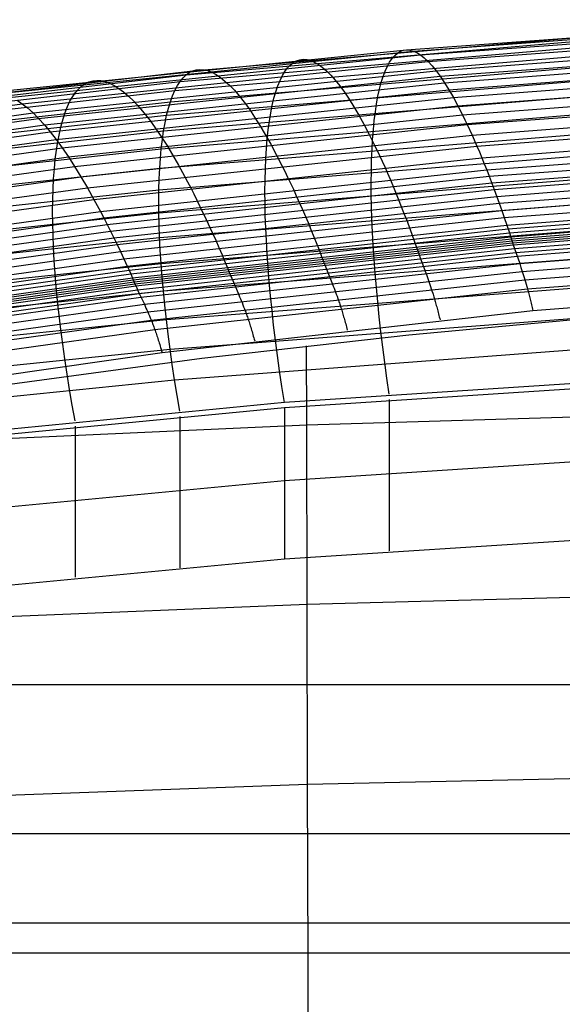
# Model space of a CAD drawing. Extents: x -260 to 296, y -277 to 294.
# Tile 136 of 241: x -14 to -4, y 188 to 208. Entities that reach past the tile are written whole.
import ezdxf

# ---------------------------------------------------------------- set-up
doc = ezdxf.new("R2010")
doc.units = 0
doc.layers.add('PREDEFINITO', color=7, linetype='CONTINUOUS')

msp = doc.modelspace()

# ---------------------------------------------------------------- linework, layer by layer
at = {"layer": 'PREDEFINITO'}
for p, q in [((-6.792, 207.091, 449.703), (1.448, 207.691, 449.881)), ((-6.658, 207.068, 450.555), (1.536, 207.67, 450.729)), ((-6.516, 206.992, 451.402), (1.632, 207.594, 451.573)), ((-11.045, 206.672, 448.734), (-2.777, 207.39, 448.95)), ((-6.363, 206.861, 452.241), (1.733, 207.463, 452.41)), ((-11.176, 206.591, 447.882), (-2.871, 207.308, 448.103)), ((-6.203, 206.676, 453.067), (1.841, 207.278, 453.234)), ((-15.005, 206.251, 449.455), (-6.792, 207.091, 449.703)), ((-14.828, 206.227, 450.311), (-6.658, 207.068, 450.555)), ((-11.294, 206.461, 447.037), (-2.955, 207.175, 447.263)), ((-7.027, 206.979, 448.002), (-6.972, 207.026, 448.426)), ((-6.972, 207.026, 448.426), (-6.915, 207.061, 448.851)), ((-6.915, 207.061, 448.851), (-6.854, 207.082, 449.277)), ((-6.854, 207.082, 449.277), (-6.792, 207.091, 449.703)), ((-6.792, 207.091, 449.703), (-6.726, 207.086, 450.129)), ((-6.726, 207.086, 450.129), (-6.658, 207.068, 450.555)), ((-6.658, 207.068, 450.555), (-6.588, 207.037, 450.979)), ((-6.588, 207.037, 450.979), (-6.516, 206.992, 451.402)), ((-6.119, 206.564, 453.475), (1.896, 207.165, 453.64)), ((-6.034, 206.437, 453.878), (1.953, 207.038, 454.043)), ((-14.638, 206.15, 451.162), (-6.516, 206.992, 451.402)), ((-14.435, 206.019, 452.004), (-6.363, 206.861, 452.241)), ((-11.398, 206.283, 446.202), (-3.029, 206.994, 446.432)), ((-9.102, 206.793, 447.944), (-9.043, 206.84, 448.369)), ((-9.043, 206.84, 448.369), (-8.981, 206.874, 448.795)), ((-8.981, 206.874, 448.795), (-8.916, 206.895, 449.221)), ((-8.916, 206.895, 449.221), (-8.848, 206.903, 449.648)), ((-8.848, 206.903, 449.648), (-8.777, 206.898, 450.075)), ((-8.777, 206.898, 450.075), (-8.704, 206.88, 450.501)), ((-8.704, 206.88, 450.501), (-8.627, 206.849, 450.925)), ((-8.627, 206.849, 450.925), (-8.549, 206.804, 451.348)), ((-8.549, 206.804, 451.348), (-8.468, 206.745, 451.77)), ((-7.173, 206.764, 446.741), (-7.127, 206.848, 447.159)), ((-7.127, 206.848, 447.159), (-7.078, 206.92, 447.579)), ((-7.078, 206.92, 447.579), (-7.027, 206.979, 448.002)), ((-6.516, 206.992, 451.402), (-6.441, 206.933, 451.823)), ((-6.441, 206.933, 451.823), (-6.363, 206.861, 452.241)), ((-6.363, 206.861, 452.241), (-6.284, 206.776, 452.656)), ((-5.947, 206.297, 454.276), (2.011, 206.897, 454.44)), ((-19.284, 205.714, 448.444), (-11.045, 206.672, 448.734)), ((-14.221, 205.835, 452.834), (-6.203, 206.676, 453.067)), ((-11.488, 206.058, 445.38), (-3.093, 206.765, 445.615)), ((-11.176, 206.591, 447.882), (-11.112, 206.638, 448.307)), ((-11.112, 206.638, 448.307), (-11.045, 206.672, 448.734)), ((-11.045, 206.672, 448.734), (-10.975, 206.693, 449.161)), ((-10.975, 206.693, 449.161), (-10.902, 206.701, 449.588)), ((-10.902, 206.701, 449.588), (-10.826, 206.696, 450.015)), ((-10.826, 206.696, 450.015), (-10.747, 206.677, 450.442)), ((-10.747, 206.677, 450.442), (-10.665, 206.646, 450.867)), ((-10.665, 206.646, 450.867), (-10.58, 206.601, 451.291)), ((-9.261, 206.578, 446.682), (-9.211, 206.662, 447.1)), ((-9.211, 206.662, 447.1), (-9.158, 206.733, 447.521)), ((-9.158, 206.733, 447.521), (-9.102, 206.793, 447.944)), ((-8.468, 206.745, 451.77), (-8.384, 206.673, 452.188)), ((-8.384, 206.673, 452.188), (-8.298, 206.588, 452.603)), ((-7.257, 206.56, 445.915), (-7.217, 206.668, 446.326)), ((-7.217, 206.668, 446.326), (-7.173, 206.764, 446.741)), ((-6.284, 206.776, 452.656), (-6.203, 206.676, 453.067)), ((-6.203, 206.676, 453.067), (-6.119, 206.564, 453.475)), ((-5.858, 206.143, 454.669), (2.07, 206.742, 454.832)), ((-19.602, 205.51, 446.736), (-11.294, 206.461, 447.037)), ((-19.451, 205.637, 447.587), (-11.176, 206.591, 447.882)), ((-14.11, 205.722, 453.243), (-6.119, 206.564, 453.475)), ((-13.996, 205.596, 453.647), (-6.034, 206.437, 453.878)), ((-13.248, 206.375, 447.815), (-13.18, 206.421, 448.241)), ((-13.18, 206.421, 448.241), (-13.108, 206.455, 448.668)), ((-13.108, 206.455, 448.668), (-13.033, 206.475, 449.096)), ((-13.033, 206.475, 449.096), (-12.955, 206.483, 449.524)), ((-12.955, 206.483, 449.524), (-12.873, 206.478, 449.951)), ((-12.873, 206.478, 449.951), (-12.788, 206.46, 450.378)), ((-12.788, 206.46, 450.378), (-12.701, 206.428, 450.804)), ((-12.701, 206.428, 450.804), (-12.61, 206.383, 451.228)), ((-11.563, 205.788, 444.575), (-3.147, 206.491, 444.816)), ((-11.347, 206.378, 446.618), (-11.294, 206.461, 447.037)), ((-11.294, 206.461, 447.037), (-11.237, 206.532, 447.458)), ((-11.237, 206.532, 447.458), (-11.176, 206.591, 447.882)), ((-10.58, 206.601, 451.291), (-10.493, 206.542, 451.712)), ((-10.493, 206.542, 451.712), (-10.403, 206.47, 452.131)), ((-10.403, 206.47, 452.131), (-10.31, 206.385, 452.547)), ((-9.351, 206.375, 445.854), (-9.308, 206.482, 446.266)), ((-9.308, 206.482, 446.266), (-9.261, 206.578, 446.682)), ((-8.298, 206.588, 452.603), (-8.21, 206.489, 453.015)), ((-8.21, 206.489, 453.015), (-8.12, 206.376, 453.423)), ((-7.328, 206.31, 445.104), (-7.294, 206.441, 445.507)), ((-7.294, 206.441, 445.507), (-7.257, 206.56, 445.915)), ((-6.119, 206.564, 453.475), (-6.034, 206.437, 453.878)), ((-6.034, 206.437, 453.878), (-5.947, 206.297, 454.276)), ((-5.768, 205.976, 455.055), (2.131, 206.575, 455.218)), ((-19.736, 205.336, 445.894), (-11.398, 206.283, 446.202)), ((-13.88, 205.457, 454.047), (-5.947, 206.297, 454.276)), ((-13.432, 206.163, 446.549), (-13.374, 206.245, 446.969)), ((-13.374, 206.245, 446.969), (-13.313, 206.316, 447.391)), ((-13.313, 206.316, 447.391), (-13.248, 206.375, 447.815)), ((-12.61, 206.383, 451.228), (-12.516, 206.324, 451.65)), ((-12.516, 206.324, 451.65), (-12.42, 206.252, 452.07)), ((-12.42, 206.252, 452.07), (-12.321, 206.167, 452.486)), ((-11.444, 206.176, 445.789), (-11.398, 206.283, 446.202)), ((-11.398, 206.283, 446.202), (-11.347, 206.378, 446.618)), ((-10.31, 206.385, 452.547), (-10.216, 206.286, 452.959)), ((-10.216, 206.286, 452.959), (-10.118, 206.173, 453.367)), ((-9.428, 206.127, 445.042), (-9.392, 206.256, 445.446)), ((-9.392, 206.256, 445.446), (-9.351, 206.375, 445.854)), ((-8.12, 206.376, 453.423), (-8.027, 206.249, 453.826)), ((-8.027, 206.249, 453.826), (-7.933, 206.109, 454.225)), ((-7.359, 206.169, 444.705), (-7.328, 206.31, 445.104)), ((-5.947, 206.297, 454.276), (-5.858, 206.143, 454.669)), ((-5.676, 205.796, 455.436), (2.192, 206.393, 455.597)), ((-22.473, 204.937, 451.7), (-14.435, 206.019, 452.004)), ((-19.851, 205.116, 445.066), (-11.488, 206.058, 445.38)), ((-14.538, 206.091, 451.584), (-14.435, 206.019, 452.004)), ((-14.435, 206.019, 452.004), (-14.329, 205.934, 452.421)), ((-13.762, 205.304, 454.44), (-5.858, 206.143, 454.669)), ((-13.536, 205.962, 445.718), (-13.486, 206.068, 446.132)), ((-13.486, 206.068, 446.132), (-13.432, 206.163, 446.549)), ((-12.321, 206.167, 452.486), (-12.219, 206.068, 452.899)), ((-12.219, 206.068, 452.899), (-12.115, 205.955, 453.307)), ((-11.624, 205.476, 443.79), (-3.191, 206.175, 444.036)), ((-11.527, 205.928, 444.975), (-11.488, 206.058, 445.38)), ((-11.488, 206.058, 445.38), (-11.444, 206.176, 445.789)), ((-10.118, 206.173, 453.367), (-10.019, 206.047, 453.771)), ((-10.019, 206.047, 453.771), (-9.917, 205.907, 454.169)), ((-9.462, 205.986, 444.643), (-9.428, 206.127, 445.042)), ((-7.933, 206.109, 454.225), (-7.837, 205.956, 454.618)), ((-7.411, 205.854, 443.923), (-7.386, 206.017, 444.312)), ((-7.386, 206.017, 444.312), (-7.359, 206.169, 444.705)), ((-5.858, 206.143, 454.669), (-5.768, 205.976, 455.055)), ((-5.582, 205.602, 455.809), (2.254, 206.199, 455.97)), ((-22.206, 204.753, 452.534), (-14.221, 205.835, 452.834)), ((-14.329, 205.934, 452.421), (-14.221, 205.835, 452.834)), ((-14.221, 205.835, 452.834), (-14.11, 205.722, 453.243)), ((-13.642, 205.138, 454.828), (-5.768, 205.976, 455.055)), ((-13.624, 205.715, 444.903), (-13.582, 205.844, 445.309)), ((-13.582, 205.844, 445.309), (-13.536, 205.962, 445.718)), ((-12.115, 205.955, 453.307), (-12.009, 205.829, 453.711)), ((-12.009, 205.829, 453.711), (-11.9, 205.689, 454.11)), ((-11.563, 205.788, 444.575), (-11.527, 205.928, 444.975)), ((-9.917, 205.907, 454.169), (-9.814, 205.754, 454.563)), ((-9.519, 205.672, 443.859), (-9.492, 205.834, 444.248)), ((-9.492, 205.834, 444.248), (-9.462, 205.986, 444.643)), ((-7.837, 205.956, 454.618), (-7.739, 205.789, 455.005)), ((-7.432, 205.682, 443.541), (-7.411, 205.854, 443.923)), ((-5.768, 205.976, 455.055), (-5.676, 205.796, 455.436)), ((-5.488, 205.395, 456.175), (2.318, 205.991, 456.336)), ((-22.067, 204.641, 452.945), (-14.11, 205.722, 453.243)), ((-19.949, 204.851, 444.254), (-11.563, 205.788, 444.575)), ((-14.11, 205.722, 453.243), (-13.996, 205.596, 453.647)), ((-13.663, 205.576, 444.502), (-13.624, 205.715, 444.903)), ((-13.519, 204.959, 455.209), (-5.676, 205.796, 455.436)), ((-11.9, 205.689, 454.11), (-11.789, 205.536, 454.503)), ((-11.671, 205.123, 443.028), (-3.224, 205.817, 443.28)), ((-11.624, 205.476, 443.79), (-11.596, 205.637, 444.18)), ((-11.596, 205.637, 444.18), (-11.563, 205.788, 444.575)), ((-9.814, 205.754, 454.563), (-9.708, 205.587, 454.95)), ((-9.542, 205.5, 443.476), (-9.519, 205.672, 443.859)), ((-7.739, 205.789, 455.005), (-7.639, 205.609, 455.385)), ((-7.451, 205.499, 443.165), (-7.432, 205.682, 443.541)), ((-5.676, 205.796, 455.436), (-5.629, 205.7, 455.623)), ((-5.629, 205.7, 455.623), (-5.582, 205.602, 455.809)), ((-5.392, 205.176, 456.534), (2.382, 205.77, 456.694)), ((-21.926, 204.516, 453.351), (-13.996, 205.596, 453.647)), ((-21.781, 204.378, 453.751), (-13.88, 205.457, 454.047)), ((-20.027, 204.545, 443.462), (-11.624, 205.476, 443.79)), ((-13.996, 205.596, 453.647), (-13.88, 205.457, 454.047)), ((-13.88, 205.457, 454.047), (-13.762, 205.304, 454.44)), ((-13.698, 205.425, 444.106), (-13.663, 205.576, 444.502)), ((-13.395, 204.767, 455.584), (-5.582, 205.602, 455.809)), ((-11.789, 205.536, 454.503), (-11.676, 205.37, 454.891)), ((-11.649, 205.304, 443.406), (-11.624, 205.476, 443.79)), ((-9.708, 205.587, 454.95), (-9.601, 205.407, 455.331)), ((-9.561, 205.318, 443.099), (-9.542, 205.5, 443.476)), ((-7.639, 205.609, 455.385), (-7.538, 205.416, 455.759)), ((-7.466, 205.307, 442.795), (-7.451, 205.499, 443.165)), ((-5.582, 205.602, 455.809), (-5.488, 205.395, 456.175)), ((-5.295, 204.944, 456.884), (2.447, 205.537, 457.044)), ((-21.633, 204.226, 454.147), (-13.762, 205.304, 454.44)), ((-13.762, 205.304, 454.44), (-13.642, 205.138, 454.828)), ((-13.755, 205.094, 443.331), (-13.728, 205.265, 443.716)), ((-13.728, 205.265, 443.716), (-13.698, 205.425, 444.106)), ((-13.269, 204.562, 455.95), (-5.488, 205.395, 456.175)), ((-11.702, 204.733, 442.293), (-3.246, 205.422, 442.55)), ((-11.676, 205.37, 454.891), (-11.561, 205.191, 455.272)), ((-11.671, 205.123, 443.028), (-11.649, 205.304, 443.406)), ((-9.601, 205.407, 455.331), (-9.492, 205.214, 455.704)), ((-9.578, 205.127, 442.729), (-9.561, 205.318, 443.099)), ((-7.538, 205.416, 455.759), (-7.436, 205.209, 456.125)), ((-7.477, 205.106, 442.432), (-7.466, 205.307, 442.795)), ((-5.488, 205.395, 456.175), (-5.392, 205.176, 456.534)), ((-5.196, 204.7, 457.225), (2.512, 205.291, 457.385)), ((-21.483, 204.061, 454.536), (-13.642, 205.138, 454.828)), ((-20.086, 204.199, 442.692), (-11.671, 205.123, 443.028)), ((-13.778, 204.914, 442.952), (-13.755, 205.094, 443.331)), ((-13.642, 205.138, 454.828), (-13.519, 204.959, 455.209)), ((-13.141, 204.344, 456.309), (-5.392, 205.176, 456.534)), ((-11.688, 204.933, 442.657), (-11.671, 205.123, 443.028)), ((-11.561, 205.191, 455.272), (-11.445, 204.998, 455.646)), ((-9.59, 204.926, 442.365), (-9.578, 205.127, 442.729)), ((-9.492, 205.214, 455.704), (-9.382, 205.008, 456.071)), ((-7.486, 204.895, 442.076), (-7.477, 205.106, 442.432)), ((-7.436, 205.209, 456.125), (-7.332, 204.99, 456.484)), ((-5.392, 205.176, 456.534), (-5.343, 205.062, 456.71)), ((-5.343, 205.062, 456.71), (-5.295, 204.944, 456.884)), ((-5.147, 204.573, 457.393), (2.545, 205.163, 457.552)), ((-21.33, 203.884, 454.918), (-13.519, 204.959, 455.209)), ((-13.796, 204.724, 442.58), (-13.778, 204.914, 442.952)), ((-13.519, 204.959, 455.209), (-13.395, 204.767, 455.584)), ((-13.012, 204.114, 456.66), (-5.295, 204.944, 456.884)), ((-11.718, 204.306, 441.586), (-3.258, 204.99, 441.849)), ((-11.702, 204.733, 442.293), (-11.688, 204.933, 442.657)), ((-11.445, 204.998, 455.646), (-11.326, 204.792, 456.013)), ((-9.6, 204.717, 442.009), (-9.59, 204.926, 442.365)), ((-9.382, 205.008, 456.071), (-9.27, 204.79, 456.43)), ((-7.491, 204.676, 441.728), (-7.486, 204.895, 442.076)), ((-7.332, 204.99, 456.484), (-7.279, 204.876, 456.66)), ((-7.279, 204.876, 456.66), (-7.226, 204.759, 456.834)), ((-5.295, 204.944, 456.884), (-5.246, 204.824, 457.056)), ((-5.097, 204.442, 457.557), (2.578, 205.032, 457.717)), ((-5.047, 204.309, 457.72), (2.612, 204.899, 457.879)), ((-21.175, 203.693, 455.293), (-13.395, 204.767, 455.584)), ((-20.126, 203.816, 441.949), (-11.702, 204.733, 442.293)), ((-13.811, 204.525, 442.215), (-13.796, 204.724, 442.58)), ((-13.395, 204.767, 455.584), (-13.269, 204.562, 455.95)), ((-12.881, 203.871, 457.002), (-5.196, 204.7, 457.225)), ((-11.712, 204.524, 441.935), (-11.702, 204.733, 442.293)), ((-11.326, 204.792, 456.013), (-11.206, 204.574, 456.371)), ((-9.605, 204.498, 441.66), (-9.6, 204.717, 442.009)), ((-9.27, 204.79, 456.43), (-9.213, 204.676, 456.606)), ((-9.213, 204.676, 456.606), (-9.157, 204.559, 456.78)), ((-7.493, 204.449, 441.388), (-7.491, 204.676, 441.728)), ((-7.226, 204.759, 456.834), (-7.173, 204.638, 457.006)), ((-5.246, 204.824, 457.056), (-5.196, 204.7, 457.225)), ((-5.196, 204.7, 457.225), (-5.147, 204.573, 457.393)), ((-4.997, 204.174, 457.881), (2.645, 204.763, 458.04)), ((-21.017, 203.49, 455.661), (-13.269, 204.562, 455.95)), ((-13.822, 204.317, 441.857), (-13.811, 204.525, 442.215)), ((-13.269, 204.562, 455.95), (-13.141, 204.344, 456.309)), ((-12.815, 203.745, 457.169), (-5.147, 204.573, 457.393)), ((-11.718, 204.306, 441.586), (-11.712, 204.524, 441.935)), ((-11.718, 203.847, 440.911), (-3.258, 204.524, 441.18)), ((-11.206, 204.574, 456.371), (-11.146, 204.461, 456.548)), ((-11.146, 204.461, 456.548), (-11.085, 204.344, 456.722)), ((-9.607, 204.272, 441.319), (-9.605, 204.498, 441.66)), ((-9.157, 204.559, 456.78), (-9.099, 204.439, 456.952)), ((-7.492, 204.213, 441.056), (-7.493, 204.449, 441.388)), ((-7.173, 204.638, 457.006), (-7.12, 204.515, 457.176)), ((-7.12, 204.515, 457.176), (-7.066, 204.388, 457.343)), ((-5.147, 204.573, 457.393), (-5.047, 204.309, 457.72)), ((-4.947, 204.037, 458.039), (2.678, 204.624, 458.198)), ((-4.897, 203.896, 458.195), (2.712, 204.482, 458.354)), ((-20.858, 203.274, 456.021), (-13.141, 204.344, 456.309)), ((-20.147, 203.397, 441.235), (-11.718, 204.306, 441.586)), ((-13.828, 204.1, 441.506), (-13.822, 204.317, 441.857)), ((-13.141, 204.344, 456.309), (-13.012, 204.114, 456.66)), ((-12.749, 203.616, 457.333), (-5.097, 204.442, 457.557)), ((-12.682, 203.484, 457.496), (-5.047, 204.309, 457.72)), ((-11.72, 204.08, 441.244), (-11.718, 204.306, 441.586)), ((-11.085, 204.344, 456.722), (-11.024, 204.224, 456.894)), ((-9.606, 204.037, 440.986), (-9.607, 204.272, 441.319)), ((-9.099, 204.439, 456.952), (-9.042, 204.315, 457.122)), ((-9.042, 204.315, 457.122), (-8.984, 204.188, 457.289)), ((-7.066, 204.388, 457.343), (-6.959, 204.125, 457.67)), ((-5.047, 204.309, 457.72), (-4.947, 204.037, 458.039)), ((-4.846, 203.751, 458.348), (2.746, 204.337, 458.507)), ((-20.697, 203.046, 456.372), (-13.012, 204.114, 456.66)), ((-13.831, 203.875, 441.164), (-13.828, 204.1, 441.506)), ((-13.012, 204.114, 456.66), (-12.946, 203.994, 456.832)), ((-12.616, 203.35, 457.657), (-4.997, 204.174, 457.881)), ((-11.718, 203.847, 440.911), (-11.72, 204.08, 441.244)), ((-11.024, 204.224, 456.894), (-10.962, 204.101, 457.064)), ((-10.962, 204.101, 457.064), (-10.901, 203.974, 457.231)), ((-8.984, 204.188, 457.289), (-8.868, 203.926, 457.616)), ((-7.487, 203.97, 440.733), (-7.492, 204.213, 441.056)), ((-6.959, 204.125, 457.67), (-6.85, 203.853, 457.99)), ((-4.795, 203.603, 458.496), (2.78, 204.188, 458.655)), ((-4.77, 203.527, 458.568), (2.797, 204.112, 458.728)), ((-20.533, 202.806, 456.714), (-12.881, 203.871, 457.002)), ((-13.829, 203.642, 440.829), (-13.831, 203.875, 441.164)), ((-12.946, 203.994, 456.832), (-12.881, 203.871, 457.002)), ((-12.881, 203.871, 457.002), (-12.815, 203.745, 457.169)), ((-12.549, 203.214, 457.817), (-4.947, 204.037, 458.039)), ((-12.482, 203.075, 457.973), (-4.897, 203.896, 458.195)), ((-11.704, 203.356, 440.27), (-3.248, 204.027, 440.545)), ((-10.901, 203.974, 457.231), (-10.776, 203.712, 457.558)), ((-9.601, 203.794, 440.662), (-9.606, 204.037, 440.986)), ((-8.868, 203.926, 457.616), (-8.751, 203.655, 457.936)), ((-7.479, 203.719, 440.419), (-7.487, 203.97, 440.733)), ((-4.947, 204.037, 458.039), (-4.897, 203.896, 458.195)), ((-4.897, 203.896, 458.195), (-4.846, 203.751, 458.348)), ((-4.744, 203.449, 458.639), (2.814, 204.035, 458.8)), ((-4.718, 203.371, 458.709), (2.831, 203.956, 458.871)), ((-4.706, 203.331, 458.743), (2.839, 203.917, 458.905)), ((-4.693, 203.291, 458.777), (2.848, 203.877, 458.94)), ((-20.451, 202.681, 456.881), (-12.815, 203.745, 457.169)), ((-20.147, 202.945, 440.552), (-11.718, 203.847, 440.911)), ((-12.815, 203.745, 457.169), (-12.682, 203.484, 457.496)), ((-12.414, 202.931, 458.125), (-4.846, 203.751, 458.348)), ((-11.713, 203.605, 440.586), (-11.718, 203.847, 440.911)), ((-10.776, 203.712, 457.558), (-10.651, 203.442, 457.878)), ((-9.592, 203.544, 440.347), (-9.601, 203.794, 440.662)), ((-7.468, 203.461, 440.113), (-7.479, 203.719, 440.419)), ((-6.85, 203.853, 457.99), (-6.795, 203.713, 458.146)), ((-6.795, 203.713, 458.146), (-6.741, 203.568, 458.298)), ((-4.846, 203.751, 458.348), (-4.795, 203.603, 458.496)), ((-4.68, 203.251, 458.811), (2.857, 203.837, 458.975)), ((-4.667, 203.212, 458.846), (2.865, 203.798, 459.01)), ((-4.642, 203.135, 458.917), (2.882, 203.72, 459.081)), ((-20.368, 202.553, 457.046), (-12.749, 203.616, 457.333)), ((-20.285, 202.423, 457.208), (-12.682, 203.484, 457.496)), ((-13.823, 203.402, 440.504), (-13.829, 203.642, 440.829)), ((-12.682, 203.484, 457.496), (-12.549, 203.214, 457.817)), ((-12.347, 202.783, 458.273), (-4.795, 203.603, 458.496)), ((-12.312, 202.708, 458.344), (-4.77, 203.527, 458.568)), ((-11.704, 203.356, 440.27), (-11.713, 203.605, 440.586)), ((-11.674, 202.836, 439.665), (-3.226, 203.501, 439.946)), ((-9.58, 203.287, 440.041), (-9.592, 203.544, 440.347)), ((-8.751, 203.655, 457.936), (-8.693, 203.515, 458.092)), ((-8.693, 203.515, 458.092), (-8.634, 203.371, 458.244)), ((-6.741, 203.568, 458.298), (-6.685, 203.42, 458.446)), ((-4.795, 203.603, 458.496), (-4.744, 203.449, 458.639)), ((-4.616, 203.059, 458.991), (2.899, 203.643, 459.153)), ((-4.591, 202.985, 459.065), (2.916, 203.567, 459.226)), ((-20.202, 202.29, 457.37), (-12.616, 203.35, 457.657)), ((-20.129, 202.463, 439.903), (-11.704, 203.356, 440.27)), ((-13.813, 203.153, 440.187), (-13.823, 203.402, 440.504)), ((-12.278, 202.63, 458.415), (-4.744, 203.449, 458.639)), ((-12.244, 202.552, 458.483), (-4.718, 203.371, 458.709)), ((-12.227, 202.512, 458.517), (-4.706, 203.331, 458.743)), ((-12.21, 202.471, 458.55), (-4.693, 203.291, 458.777)), ((-11.691, 203.1, 439.963), (-11.704, 203.356, 440.27)), ((-10.651, 203.442, 457.878), (-10.588, 203.302, 458.034)), ((-10.588, 203.302, 458.034), (-10.525, 203.158, 458.187)), ((-9.565, 203.023, 439.744), (-9.58, 203.287, 440.041)), ((-8.634, 203.371, 458.244), (-8.574, 203.222, 458.392)), ((-7.453, 203.196, 439.817), (-7.468, 203.461, 440.113)), ((-6.685, 203.42, 458.446), (-6.63, 203.267, 458.589)), ((-4.744, 203.449, 458.639), (-4.667, 203.212, 458.846)), ((-4.54, 202.835, 459.214), (2.95, 203.412, 459.371)), ((-20.119, 202.156, 457.53), (-12.549, 203.214, 457.817)), ((-13.799, 202.898, 439.879), (-13.813, 203.153, 440.187)), ((-12.549, 203.214, 457.817), (-12.482, 203.075, 457.973)), ((-12.193, 202.431, 458.583), (-4.68, 203.251, 458.811)), ((-12.176, 202.392, 458.618), (-4.667, 203.212, 458.846)), ((-12.142, 202.316, 458.69), (-4.642, 203.135, 458.917)), ((-11.674, 202.836, 439.665), (-11.691, 203.1, 439.963)), ((-10.525, 203.158, 458.187), (-10.461, 203.01, 458.334)), ((-8.574, 203.222, 458.392), (-8.545, 203.146, 458.464)), ((-8.545, 203.146, 458.464), (-8.515, 203.069, 458.535)), ((-7.436, 202.925, 439.531), (-7.453, 203.196, 439.817)), ((-6.63, 203.267, 458.589), (-6.561, 203.068, 458.76)), ((-4.667, 203.212, 458.846), (-4.642, 203.135, 458.917)), ((-4.642, 203.135, 458.917), (-4.54, 202.835, 459.214)), ((-4.489, 202.68, 459.357), (2.984, 203.254, 459.51)), ((-4.438, 202.515, 459.487), (3.018, 203.087, 459.641)), ((-20.035, 202.018, 457.686), (-12.482, 203.075, 457.973)), ((-19.951, 201.877, 457.839), (-12.414, 202.931, 458.125)), ((-13.781, 202.636, 439.58), (-13.799, 202.898, 439.879)), ((-12.482, 203.075, 457.973), (-12.414, 202.931, 458.125)), ((-12.414, 202.931, 458.125), (-12.347, 202.783, 458.273)), ((-12.108, 202.242, 458.764), (-4.616, 203.059, 458.991)), ((-12.074, 202.17, 458.841), (-4.591, 202.985, 459.065)), ((-11.629, 202.291, 439.099), (-3.194, 202.948, 439.386)), ((-10.461, 203.01, 458.334), (-10.429, 202.934, 458.406)), ((-10.429, 202.934, 458.406), (-10.397, 202.857, 458.477)), ((-9.545, 202.753, 439.457), (-9.565, 203.023, 439.744)), ((-8.515, 203.069, 458.535), (-8.44, 202.87, 458.705)), ((-7.415, 202.647, 439.255), (-7.436, 202.925, 439.531)), ((-6.561, 203.068, 458.76), (-6.547, 203.029, 458.795)), ((-6.547, 203.029, 458.795), (-6.519, 202.952, 458.867)), ((-6.519, 202.952, 458.867), (-6.409, 202.654, 459.165)), ((-4.386, 202.333, 459.598), (3.053, 202.909, 459.757)), ((-20.09, 201.953, 439.291), (-11.674, 202.836, 439.665)), ((-19.867, 201.73, 457.985), (-12.347, 202.783, 458.273)), ((-19.824, 201.654, 458.057), (-12.312, 202.708, 458.344)), ((-12.347, 202.783, 458.273), (-12.312, 202.708, 458.344)), ((-12.312, 202.708, 458.344), (-12.278, 202.63, 458.415)), ((-12.007, 202.025, 458.994), (-4.54, 202.835, 459.214)), ((-11.653, 202.567, 439.377), (-11.674, 202.836, 439.665)), ((-10.397, 202.857, 458.477), (-10.349, 202.738, 458.579)), ((-10.349, 202.738, 458.579), (-10.317, 202.658, 458.646)), ((-9.523, 202.476, 439.18), (-9.545, 202.753, 439.457)), ((-8.44, 202.87, 458.705), (-8.425, 202.831, 458.74)), ((-8.425, 202.831, 458.74), (-8.395, 202.755, 458.812)), ((-8.395, 202.755, 458.812), (-8.277, 202.459, 459.112)), ((-4.54, 202.835, 459.214), (-4.515, 202.759, 459.287)), ((-4.515, 202.759, 459.287), (-4.489, 202.68, 459.357)), ((-19.781, 201.577, 458.126), (-12.278, 202.63, 458.415)), ((-19.739, 201.499, 458.193), (-12.244, 202.552, 458.483)), ((-19.717, 201.459, 458.226), (-12.227, 202.512, 458.517)), ((-13.759, 202.367, 439.292), (-13.781, 202.636, 439.58)), ((-12.278, 202.63, 458.415), (-12.227, 202.512, 458.517)), ((-12.227, 202.512, 458.517), (-12.193, 202.431, 458.583)), ((-11.94, 201.875, 459.139), (-4.489, 202.68, 459.357)), ((-11.871, 201.711, 459.269), (-4.438, 202.515, 459.487)), ((-11.629, 202.291, 439.099), (-11.653, 202.567, 439.377)), ((-10.317, 202.658, 458.646), (-10.301, 202.619, 458.681)), ((-10.301, 202.619, 458.681), (-10.285, 202.581, 458.716)), ((-10.285, 202.581, 458.716), (-10.269, 202.543, 458.753)), ((-10.269, 202.543, 458.753), (-10.143, 202.249, 459.055)), ((-7.391, 202.363, 438.988), (-7.415, 202.647, 439.255)), ((-6.409, 202.654, 459.165), (-6.382, 202.579, 459.238)), ((-6.382, 202.579, 459.238), (-6.368, 202.54, 459.274)), ((-6.368, 202.54, 459.274), (-6.354, 202.501, 459.309)), ((-6.354, 202.501, 459.309), (-6.341, 202.461, 459.343)), ((-4.489, 202.68, 459.357), (-4.477, 202.64, 459.391)), ((-4.477, 202.64, 459.391), (-4.464, 202.599, 459.424)), ((-4.464, 202.599, 459.424), (-4.451, 202.558, 459.456)), ((-4.451, 202.558, 459.456), (-4.438, 202.515, 459.487)), ((-4.438, 202.515, 459.487), (-4.425, 202.471, 459.517)), ((-4.277, 201.899, 459.734), (3.124, 202.503, 459.93)), ((-19.696, 201.418, 458.259), (-12.21, 202.471, 458.55)), ((-19.674, 201.378, 458.292), (-12.193, 202.431, 458.583)), ((-19.653, 201.339, 458.326), (-12.176, 202.392, 458.618)), ((-19.611, 201.264, 458.398), (-12.142, 202.316, 458.69)), ((-13.733, 202.093, 439.013), (-13.759, 202.367, 439.292)), ((-12.193, 202.431, 458.583), (-12.176, 202.392, 458.618)), ((-12.176, 202.392, 458.618), (-12.159, 202.354, 458.653)), ((-12.159, 202.354, 458.653), (-12.142, 202.316, 458.69)), ((-12.142, 202.316, 458.69), (-12.108, 202.242, 458.764)), ((-11.801, 201.526, 459.374), (-4.386, 202.333, 459.598)), ((-11.569, 201.722, 438.575), (-3.152, 202.372, 438.867)), ((-9.497, 202.193, 438.913), (-9.523, 202.476, 439.18)), ((-8.277, 202.459, 459.112), (-8.248, 202.384, 459.185)), ((-8.248, 202.384, 459.185), (-8.233, 202.345, 459.221)), ((-8.233, 202.345, 459.221), (-8.218, 202.306, 459.256)), ((-8.218, 202.306, 459.256), (-8.203, 202.267, 459.29)), ((-7.364, 202.074, 438.733), (-7.391, 202.363, 438.988)), ((-6.341, 202.461, 459.343), (-6.327, 202.42, 459.376)), ((-6.327, 202.42, 459.376), (-6.313, 202.378, 459.408)), ((-6.313, 202.378, 459.408), (-6.299, 202.336, 459.439)), ((-6.299, 202.336, 459.439), (-6.285, 202.292, 459.468)), ((-4.425, 202.471, 459.517), (-4.412, 202.426, 459.545)), ((-4.412, 202.426, 459.545), (-4.399, 202.381, 459.572)), ((-4.399, 202.381, 459.572), (-4.392, 202.357, 459.585)), ((-4.392, 202.357, 459.585), (-4.386, 202.333, 459.598)), ((-4.386, 202.333, 459.598), (-4.379, 202.309, 459.61)), ((-4.379, 202.309, 459.61), (-4.372, 202.285, 459.622)), ((-20.033, 201.416, 438.718), (-11.629, 202.291, 439.099)), ((-19.569, 201.192, 458.474), (-12.108, 202.242, 458.764)), ((-19.527, 201.122, 458.552), (-12.074, 202.17, 458.841)), ((-12.108, 202.242, 458.764), (-12.007, 202.025, 458.994)), ((-11.601, 202.009, 438.832), (-11.629, 202.291, 439.099)), ((-10.143, 202.249, 459.055), (-10.112, 202.175, 459.129)), ((-10.112, 202.175, 459.129), (-10.096, 202.137, 459.165)), ((-10.096, 202.137, 459.165), (-10.08, 202.098, 459.2)), ((-10.08, 202.098, 459.2), (-10.064, 202.058, 459.234)), ((-9.467, 201.904, 438.657), (-9.497, 202.193, 438.913)), ((-8.203, 202.267, 459.29), (-8.188, 202.226, 459.323)), ((-8.188, 202.226, 459.323), (-8.173, 202.184, 459.355)), ((-8.173, 202.184, 459.355), (-8.158, 202.142, 459.386)), ((-8.158, 202.142, 459.386), (-8.143, 202.098, 459.416)), ((-8.143, 202.098, 459.416), (-8.135, 202.076, 459.43)), ((-6.285, 202.292, 459.468), (-6.271, 202.247, 459.496)), ((-6.271, 202.247, 459.496), (-6.264, 202.224, 459.51)), ((-6.264, 202.224, 459.51), (-6.256, 202.201, 459.523)), ((-6.256, 202.201, 459.523), (-6.249, 202.177, 459.536)), ((-6.249, 202.177, 459.536), (-6.242, 202.153, 459.548)), ((-6.242, 202.153, 459.548), (-6.235, 202.129, 459.56)), ((-6.235, 202.129, 459.56), (-6.228, 202.104, 459.571)), ((-6.228, 202.104, 459.571), (-6.22, 202.079, 459.582)), ((-4.372, 202.285, 459.622), (-4.366, 202.26, 459.633)), ((-4.366, 202.26, 459.633), (-4.359, 202.235, 459.644)), ((-4.359, 202.235, 459.644), (-4.352, 202.209, 459.654)), ((-4.352, 202.209, 459.654), (-4.346, 202.183, 459.664)), ((-4.346, 202.183, 459.664), (-4.339, 202.157, 459.673)), ((-4.339, 202.157, 459.673), (-4.332, 202.13, 459.682)), ((-4.332, 202.13, 459.682), (-4.325, 202.103, 459.691)), ((-4.325, 202.103, 459.691), (-4.319, 202.075, 459.699)), ((-19.443, 200.983, 458.709), (-12.007, 202.025, 458.994)), ((-13.703, 201.812, 438.744), (-13.733, 202.093, 439.013)), ((-12.007, 202.025, 458.994), (-11.974, 201.951, 459.068)), ((-11.974, 201.951, 459.068), (-11.957, 201.913, 459.104)), ((-11.957, 201.913, 459.104), (-11.94, 201.875, 459.139)), ((-11.569, 201.722, 438.575), (-11.601, 202.009, 438.832)), ((-10.064, 202.058, 459.234), (-10.048, 202.018, 459.267)), ((-10.048, 202.018, 459.267), (-10.032, 201.976, 459.299)), ((-10.032, 201.976, 459.299), (-10.016, 201.933, 459.33)), ((-10.016, 201.933, 459.33), (-10.008, 201.912, 459.345)), ((-10.008, 201.912, 459.345), (-9.999, 201.89, 459.359)), ((-9.435, 201.611, 438.411), (-9.467, 201.904, 438.657)), ((-8.135, 202.076, 459.43), (-8.128, 202.053, 459.443)), ((-8.128, 202.053, 459.443), (-8.12, 202.03, 459.457)), ((-8.12, 202.03, 459.457), (-8.112, 202.006, 459.47)), ((-8.112, 202.006, 459.47), (-8.105, 201.983, 459.482)), ((-8.105, 201.983, 459.482), (-8.097, 201.959, 459.494)), ((-8.097, 201.959, 459.494), (-8.089, 201.934, 459.506)), ((-8.089, 201.934, 459.506), (-8.081, 201.909, 459.517)), ((-8.081, 201.909, 459.517), (-8.074, 201.884, 459.527)), ((-7.333, 201.779, 438.488), (-7.364, 202.074, 438.733)), ((-6.746, 201.42, 458.864), (-0.574, 201.99, 458.99)), ((-6.22, 202.079, 459.582), (-6.213, 202.054, 459.593)), ((-6.213, 202.054, 459.593), (-6.206, 202.028, 459.602)), ((-6.206, 202.028, 459.602), (-6.199, 202.001, 459.612)), ((-6.199, 202.001, 459.612), (-6.191, 201.975, 459.621)), ((-6.191, 201.975, 459.621), (-6.184, 201.947, 459.629)), ((-6.184, 201.947, 459.629), (-6.176, 201.92, 459.637)), ((-6.176, 201.92, 459.637), (-6.169, 201.892, 459.644)), ((-4.319, 202.075, 459.699), (-4.312, 202.047, 459.706)), ((-4.312, 202.047, 459.706), (-4.305, 202.018, 459.713)), ((-4.305, 202.018, 459.713), (-4.298, 201.989, 459.719)), ((-4.298, 201.989, 459.719), (-4.291, 201.96, 459.725)), ((-4.291, 201.96, 459.725), (-4.284, 201.93, 459.73)), ((-4.284, 201.93, 459.73), (-4.277, 201.899, 459.734)), ((-19.956, 200.857, 438.185), (-11.569, 201.722, 438.575)), ((-19.36, 200.836, 458.858), (-11.94, 201.875, 459.139)), ((-19.274, 200.674, 458.987), (-11.871, 201.711, 459.269)), ((-13.669, 201.526, 438.486), (-13.703, 201.812, 438.744)), ((-11.94, 201.875, 459.139), (-11.923, 201.835, 459.174)), ((-11.923, 201.835, 459.174), (-11.906, 201.795, 459.207)), ((-11.906, 201.795, 459.207), (-11.889, 201.753, 459.239)), ((-11.889, 201.753, 459.239), (-11.88, 201.732, 459.254)), ((-11.88, 201.732, 459.254), (-11.871, 201.711, 459.269)), ((-11.871, 201.711, 459.269), (-11.863, 201.689, 459.284)), ((-11.654, 201.066, 459.473), (-4.277, 201.899, 459.734)), ((-11.534, 201.429, 438.328), (-11.569, 201.722, 438.575)), ((-11.495, 201.131, 438.092), (-3.098, 201.774, 438.39)), ((-9.999, 201.89, 459.359), (-9.991, 201.867, 459.373)), ((-9.991, 201.867, 459.373), (-9.983, 201.844, 459.386)), ((-9.983, 201.844, 459.386), (-9.975, 201.821, 459.4)), ((-9.975, 201.821, 459.4), (-9.967, 201.798, 459.412)), ((-9.967, 201.798, 459.412), (-9.958, 201.774, 459.424)), ((-9.958, 201.774, 459.424), (-9.95, 201.75, 459.436)), ((-9.95, 201.75, 459.436), (-9.942, 201.725, 459.447)), ((-9.942, 201.725, 459.447), (-9.933, 201.7, 459.458)), ((-8.074, 201.884, 459.527), (-8.066, 201.858, 459.537)), ((-8.066, 201.858, 459.537), (-8.058, 201.832, 459.547)), ((-8.058, 201.832, 459.547), (-8.05, 201.805, 459.556)), ((-8.05, 201.805, 459.556), (-8.042, 201.778, 459.564)), ((-8.042, 201.778, 459.564), (-8.034, 201.751, 459.572)), ((-8.034, 201.751, 459.572), (-8.026, 201.723, 459.579)), ((-8.026, 201.723, 459.579), (-8.018, 201.694, 459.586)), ((-7.3, 201.479, 438.253), (-7.333, 201.779, 438.488)), ((-6.169, 201.892, 459.644), (-6.162, 201.863, 459.651)), ((-6.162, 201.863, 459.651), (-6.154, 201.834, 459.657)), ((-6.154, 201.834, 459.657), (-6.147, 201.804, 459.662)), ((-6.147, 201.804, 459.662), (-6.139, 201.774, 459.667)), ((-6.139, 201.774, 459.667), (-6.131, 201.744, 459.671)), ((-6.131, 201.744, 459.671), (-6.124, 201.713, 459.675)), ((-19.186, 200.487, 459.087), (-11.801, 201.526, 459.374)), ((-13.631, 201.234, 438.239), (-13.669, 201.526, 438.486)), ((-11.863, 201.689, 459.284), (-11.854, 201.667, 459.298)), ((-11.854, 201.667, 459.298), (-11.845, 201.644, 459.312)), ((-11.845, 201.644, 459.312), (-11.837, 201.621, 459.325)), ((-11.837, 201.621, 459.325), (-11.828, 201.598, 459.338)), ((-11.828, 201.598, 459.338), (-11.819, 201.575, 459.351)), ((-11.819, 201.575, 459.351), (-11.81, 201.55, 459.363)), ((-11.81, 201.55, 459.363), (-11.801, 201.526, 459.374)), ((-11.801, 201.526, 459.374), (-11.792, 201.501, 459.385)), ((-9.933, 201.7, 459.458), (-9.925, 201.674, 459.468)), ((-9.925, 201.674, 459.468), (-9.917, 201.648, 459.478)), ((-9.917, 201.648, 459.478), (-9.908, 201.622, 459.487)), ((-9.908, 201.622, 459.487), (-9.9, 201.595, 459.495)), ((-9.9, 201.595, 459.495), (-9.891, 201.567, 459.503)), ((-9.891, 201.567, 459.503), (-9.883, 201.539, 459.511)), ((-9.883, 201.539, 459.511), (-9.874, 201.511, 459.517)), ((-9.874, 201.511, 459.517), (-9.865, 201.482, 459.523)), ((-9.398, 201.312, 438.176), (-9.435, 201.611, 438.411)), ((-8.018, 201.694, 459.586), (-8.01, 201.665, 459.592)), ((-8.01, 201.665, 459.592), (-8.002, 201.635, 459.597)), ((-8.002, 201.635, 459.597), (-7.994, 201.605, 459.602)), ((-7.994, 201.605, 459.602), (-7.985, 201.574, 459.606)), ((-7.985, 201.574, 459.606), (-7.977, 201.543, 459.609)), ((-7.977, 201.543, 459.609), (-7.969, 201.511, 459.612)), ((-11.792, 201.501, 459.385), (-11.784, 201.476, 459.396)), ((-11.784, 201.476, 459.396), (-11.775, 201.45, 459.405)), ((-11.775, 201.45, 459.405), (-11.766, 201.424, 459.415)), ((-11.766, 201.424, 459.415), (-11.756, 201.397, 459.423)), ((-11.756, 201.397, 459.423), (-11.747, 201.37, 459.431)), ((-11.747, 201.37, 459.431), (-11.738, 201.342, 459.439)), ((-11.738, 201.342, 459.439), (-11.729, 201.314, 459.445)), ((-11.729, 201.314, 459.445), (-11.72, 201.285, 459.451)), ((-11.495, 201.131, 438.092), (-11.534, 201.429, 438.328)), ((-10.861, 200.95, 458.758), (-6.746, 201.42, 458.864)), ((-9.865, 201.482, 459.523), (-9.857, 201.452, 459.529)), ((-9.857, 201.452, 459.529), (-9.848, 201.422, 459.533)), ((-9.848, 201.422, 459.533), (-9.839, 201.392, 459.537)), ((-9.839, 201.392, 459.537), (-9.83, 201.36, 459.54)), ((-9.83, 201.36, 459.54), (-9.821, 201.328, 459.543)), ((-9.821, 201.328, 459.543), (-9.812, 201.296, 459.544)), ((-7.263, 201.175, 438.03), (-7.3, 201.479, 438.253)), ((-19.861, 200.276, 437.696), (-11.495, 201.131, 438.092)), ((-13.59, 200.937, 438.002), (-13.631, 201.234, 438.239)), ((-11.72, 201.285, 459.451), (-11.711, 201.255, 459.457)), ((-11.711, 201.255, 459.457), (-11.701, 201.225, 459.461)), ((-11.701, 201.225, 459.461), (-11.692, 201.195, 459.465)), ((-11.692, 201.195, 459.465), (-11.683, 201.163, 459.468)), ((-11.683, 201.163, 459.468), (-11.673, 201.132, 459.471)), ((-11.673, 201.132, 459.471), (-11.664, 201.099, 459.472)), ((-11.452, 200.828, 437.868), (-11.495, 201.131, 438.092)), ((-11.406, 200.521, 437.655), (-3.035, 201.157, 437.958)), ((-9.359, 201.008, 437.952), (-9.398, 201.312, 438.176)), ((-8.776, 199.629, 459.257), (-8.78, 201.197, 458.814)), ((-7.224, 200.866, 437.819), (-7.263, 201.175, 438.03)), ((-18.999, 200.003, 459.148), (-11.654, 201.066, 459.473)), ((-15.992, 200.263, 458.599), (-10.861, 200.95, 458.758)), ((-13.544, 200.636, 437.777), (-13.59, 200.937, 438.002)), ((-11.664, 201.099, 459.472), (-11.654, 201.066, 459.473)), ((-9.316, 200.7, 437.74), (-9.359, 201.008, 437.952)), ((-11.406, 200.521, 437.655), (-11.452, 200.828, 437.868)), ((1.218, 200.759, 437.687), (-9.22, 200.072, 437.349)), ((-7.181, 200.552, 437.618), (-7.224, 200.866, 437.819)), ((-13.495, 200.33, 437.563), (-13.544, 200.636, 437.777)), ((-9.27, 200.388, 437.539), (-9.316, 200.7, 437.74)), ((1.218, 200.649, 437.547), (-9.22, 199.966, 437.213)), ((-7.136, 200.235, 437.43), (-7.181, 200.552, 437.618)), ((-19.747, 199.676, 437.251), (-11.406, 200.521, 437.655)), ((-11.357, 200.21, 437.453), (-11.406, 200.521, 437.655)), ((-9.22, 200.072, 437.349), (-9.27, 200.388, 437.539)), ((-13.441, 200.02, 437.361), (-13.495, 200.33, 437.563)), ((-11.303, 199.895, 437.263), (-11.357, 200.21, 437.453)), ((-9.22, 200.072, 437.349), (-19.615, 199.06, 436.852)), ((-9.22, 199.966, 437.213), (-19.615, 198.959, 436.72)), ((-13.385, 199.706, 437.17), (-13.441, 200.02, 437.361)), ((-8.776, 199.629, 459.257), (4.6, 200.02, 459.702)), ((-15.463, 199.324, 458.91), (-8.776, 199.629, 459.257)), ((-8.767, 196.057, 460.197), (-8.776, 199.629, 459.257)), ((1.218, 199.194, 441.68), (-9.22, 198.514, 441.347)), ((-9.22, 198.514, 441.347), (-19.615, 197.513, 440.856)), ((1.218, 197.628, 445.805), (-9.22, 196.953, 445.474)), ((-9.22, 196.953, 445.474), (-19.615, 195.958, 444.985)), ((-8.767, 196.057, 460.197), (4.609, 196.4, 460.608)), ((-15.454, 195.784, 459.87), (-8.767, 196.057, 460.197)), ((-8.758, 192.472, 461.048), (-8.767, 196.057, 460.197)), ((-48.327, 194.453, 434.504), (84.264, 194.453, 434.504)), ((-8.758, 192.472, 461.048), (4.618, 192.77, 461.423)), ((-15.445, 192.231, 460.744), (-8.758, 192.472, 461.048)), ((-8.75, 188.973, 461.795), (-8.758, 192.472, 461.048)), ((-48.327, 191.488, 442.788), (84.264, 191.488, 442.788)), ((-68.44, 189.713, 432.167), (104.376, 189.713, 432.167)), ((-59.177, 189.111, 441.622), (95.113, 189.111, 441.622)), ((-8.741, 185.443, 462.471), (-8.75, 188.973, 461.795))]:
    msp.add_line(p, q, dxfattribs=at)
at = {"layer": 'PREDEFINITO', "extrusion": (1, 3.99264e-09, -5.71186e-08)}
msp.add_arc((26.745, 378.726, -9.22), 182.828, 18.65686, 21.41275, dxfattribs=at)
at = {"layer": 'PREDEFINITO', "extrusion": (1, -2.02392e-09, 2.89111e-08)}
msp.add_arc((27.196, 378.866, -7.136), 182.536, 18.66795, 21.42827, dxfattribs=at)
at = {"layer": 'PREDEFINITO', "extrusion": (1, -1.71039e-09, 2.45095e-08)}
msp.add_arc((26.255, 378.574, -11.303), 183.148, 18.64504, 21.39611, dxfattribs=at)
at = {"layer": 'PREDEFINITO', "extrusion": (1, -1.18999e-09, 1.70844e-08)}
msp.add_arc((25.725, 378.408, -13.385), 183.495, 18.63263, 21.37849, dxfattribs=at)

doc.saveas('drawing.dxf')
